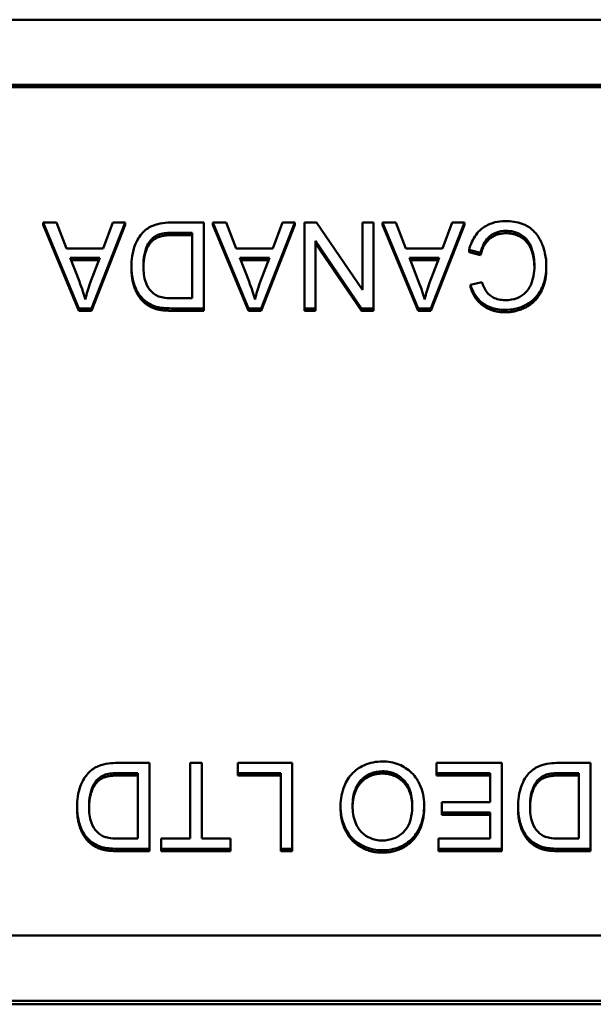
# Model space of a CAD drawing. Header units: inches. Extents: x 23.7 to 69.9, y 6 to 64.2.
# Tile 128 of 158: x 66.677 to 67.137, y 37.6 to 38.389. Entities that reach past the tile are written whole.
import ezdxf

# ---------------------------------------------------------------- set-up
doc = ezdxf.new("R2010")
doc.units = ezdxf.units.IN
doc.header["$MEASUREMENT"] = 0
doc.layers.add('Visible (ANSI)', color=7, linetype='Continuous', lineweight=50)
doc.layers.add('Visible Narrow (ANSI)', color=7, linetype='Continuous', lineweight=35)

msp = doc.modelspace()

# ---------------------------------------------------------------- linework, layer by layer
at = {"layer": 'Visible (ANSI)'}
for p, q in [((65.98422, 38.38863), (67.62422, 38.38863)), ((66.00729, 38.33652), (67.60115, 38.33652)), ((67.60115, 38.33462), (66.00729, 38.33462)), ((66.70681, 38.22623), (66.69624, 38.22623)), ((66.69624, 38.22623), (66.72484, 38.1575)), ((66.69624, 38.22433), (66.69624, 38.22623)), ((66.72484, 38.1556), (66.69624, 38.22433)), ((66.71492, 38.20543), (66.70681, 38.22623)), ((66.73487, 38.1575), (66.76176, 38.22623)), ((66.76176, 38.22433), (66.73487, 38.1556)), ((66.75194, 38.22623), (66.74426, 38.20543)), ((66.76176, 38.22623), (66.75194, 38.22623)), ((66.76176, 38.22433), (66.76176, 38.22623)), ((66.82477, 38.22623), (66.79948, 38.22623)), ((66.82477, 38.1575), (66.82477, 38.22623)), ((66.8427, 38.22623), (66.83213, 38.22623)), ((66.83213, 38.22623), (66.86073, 38.1575)), ((66.83213, 38.22433), (66.83213, 38.22623)), ((66.86073, 38.1556), (66.83213, 38.22433)), ((66.85081, 38.20543), (66.8427, 38.22623)), ((66.87076, 38.1575), (66.89765, 38.22623)), ((66.89765, 38.22433), (66.87076, 38.1556)), ((66.88783, 38.22623), (66.88015, 38.20543)), ((66.89765, 38.22623), (66.88783, 38.22623)), ((66.89765, 38.22433), (66.89765, 38.22623)), ((66.91504, 38.22623), (66.90555, 38.22623)), ((66.90555, 38.22623), (66.90555, 38.1575)), ((66.95186, 38.17227), (66.91504, 38.22623)), ((66.96072, 38.22623), (66.95186, 38.22623)), ((66.95186, 38.22623), (66.95186, 38.17227)), ((66.96072, 38.1575), (66.96072, 38.22623)), ((66.97859, 38.22623), (66.96802, 38.22623)), ((66.96802, 38.22623), (66.99662, 38.1575)), ((66.96802, 38.22433), (66.96802, 38.22623)), ((66.99662, 38.1556), (66.96802, 38.22433)), ((66.9867, 38.20543), (66.97859, 38.22623)), ((67.00665, 38.1575), (67.03354, 38.22623)), ((67.03354, 38.22433), (67.00665, 38.1556)), ((67.02373, 38.22623), (67.01604, 38.20543)), ((67.03354, 38.22623), (67.02373, 38.22623)), ((67.03354, 38.22433), (67.03354, 38.22623)), ((66.80055, 38.21811), (66.81549, 38.21811)), ((66.81549, 38.21621), (66.80055, 38.21621)), ((66.81549, 38.21811), (66.81549, 38.16562)), ((66.78342, 38.21139), (66.78342, 38.21329)), ((66.9144, 38.1575), (66.9144, 38.21145)), ((66.9144, 38.21145), (66.95122, 38.1575)), ((66.95122, 38.1556), (66.9144, 38.20955)), ((66.74426, 38.20543), (66.71492, 38.20543)), ((66.88015, 38.20543), (66.85081, 38.20543)), ((67.01604, 38.20543), (66.9867, 38.20543)), ((67.03733, 38.20438), (67.04661, 38.20208)), ((67.03733, 38.20248), (67.03733, 38.20438)), ((67.04661, 38.20018), (67.03733, 38.20248)), ((67.04661, 38.20018), (67.04661, 38.20208)), ((66.72516, 38.17898), (66.7178, 38.19804)), ((66.7178, 38.19804), (66.74159, 38.19804)), ((66.74086, 38.19614), (66.71853, 38.19614)), ((66.74159, 38.19804), (66.73386, 38.17788)), ((66.86105, 38.17898), (66.85369, 38.19804)), ((66.85369, 38.19804), (66.87748, 38.19804)), ((66.87676, 38.19614), (66.85442, 38.19614)), ((66.87748, 38.19804), (66.86975, 38.17788)), ((66.99694, 38.17898), (66.98958, 38.19804)), ((66.98958, 38.19804), (67.01338, 38.19804)), ((67.01265, 38.19614), (66.99031, 38.19614)), ((67.01338, 38.19804), (67.00564, 38.17788)), ((66.76688, 38.1896), (66.76688, 38.1915)), ((67.09922, 38.18944), (67.09922, 38.19134)), ((67.04763, 38.17845), (67.03851, 38.17631)), ((67.03851, 38.17441), (67.03851, 38.17631)), ((66.77793, 38.16152), (66.77793, 38.16342)), ((66.81549, 38.16562), (66.80076, 38.16562)), ((66.72484, 38.1575), (66.73487, 38.1575)), ((66.72484, 38.1556), (66.72484, 38.1575)), ((66.73487, 38.1556), (66.72484, 38.1556)), ((66.73487, 38.1556), (66.73487, 38.1575)), ((66.80065, 38.1575), (66.82477, 38.1575)), ((66.82477, 38.1556), (66.80065, 38.1556)), ((66.82477, 38.1556), (66.82477, 38.1575)), ((66.86073, 38.1575), (66.87076, 38.1575)), ((66.86073, 38.1556), (66.86073, 38.1575)), ((66.87076, 38.1556), (66.86073, 38.1556)), ((66.87076, 38.1556), (66.87076, 38.1575)), ((66.90555, 38.1575), (66.9144, 38.1575)), ((66.90555, 38.1556), (66.90555, 38.1575)), ((66.9144, 38.1556), (66.90555, 38.1556)), ((66.9144, 38.1556), (66.9144, 38.1575)), ((66.95122, 38.1575), (66.96072, 38.1575)), ((66.95122, 38.1556), (66.95122, 38.1575)), ((66.96072, 38.1556), (66.95122, 38.1556)), ((66.96072, 38.1556), (66.96072, 38.1575)), ((66.99662, 38.1575), (67.00665, 38.1575)), ((66.99662, 38.1556), (66.99662, 38.1575)), ((67.00665, 38.1556), (66.99662, 38.1556)), ((67.00665, 38.1556), (67.00665, 38.1575)), ((66.78123, 37.79361), (66.75594, 37.79361)), ((66.78123, 37.72489), (66.78123, 37.79361)), ((66.82317, 37.79361), (66.81389, 37.79361)), ((66.81389, 37.79361), (66.81389, 37.73301)), ((66.82317, 37.73301), (66.82317, 37.79361)), ((66.89573, 37.79361), (66.85198, 37.79361)), ((66.85198, 37.79361), (66.85198, 37.78549)), ((66.89573, 37.72489), (66.89573, 37.79361)), ((67.06363, 37.79361), (67.01135, 37.79361)), ((67.01135, 37.79361), (67.01135, 37.78549)), ((67.06363, 37.72489), (67.06363, 37.79361)), ((67.13449, 37.79361), (67.1092, 37.79361)), ((67.13449, 37.72489), (67.13449, 37.79361)), ((66.75701, 37.78549), (66.77195, 37.78549)), ((66.77195, 37.78359), (66.75701, 37.78359)), ((66.77195, 37.78549), (66.77195, 37.73301)), ((66.85198, 37.78549), (66.88645, 37.78549)), ((66.85198, 37.78359), (66.85198, 37.78549)), ((66.88645, 37.78359), (66.85198, 37.78359)), ((66.88645, 37.78549), (66.88645, 37.72489)), ((67.01135, 37.78549), (67.05435, 37.78549)), ((67.01135, 37.78359), (67.01135, 37.78549)), ((67.05435, 37.78359), (67.01135, 37.78359)), ((67.05435, 37.78549), (67.05435, 37.76213)), ((67.11027, 37.78549), (67.1252, 37.78549)), ((67.1252, 37.78359), (67.11027, 37.78359)), ((67.1252, 37.78549), (67.1252, 37.73301)), ((66.73988, 37.77877), (66.73988, 37.78067)), ((67.09314, 37.77877), (67.09314, 37.78067)), ((66.72334, 37.75698), (66.72334, 37.75888)), ((66.93441, 37.75745), (66.93441, 37.75935)), ((67.00137, 37.75824), (67.00137, 37.76014)), ((67.05435, 37.76213), (67.01556, 37.76213)), ((67.01556, 37.76213), (67.01556, 37.75401)), ((67.0766, 37.75698), (67.0766, 37.75888)), ((67.01556, 37.75401), (67.05435, 37.75401)), ((67.01556, 37.75211), (67.01556, 37.75401)), ((67.05435, 37.75211), (67.01556, 37.75211)), ((67.05435, 37.75401), (67.05435, 37.73301)), ((66.73439, 37.72891), (66.73439, 37.73081)), ((66.77195, 37.73301), (66.75722, 37.73301)), ((66.81389, 37.73301), (66.79073, 37.73301)), ((66.79073, 37.73301), (66.79073, 37.72489)), ((66.84622, 37.73301), (66.82317, 37.73301)), ((66.84622, 37.72489), (66.84622, 37.73301)), ((67.05435, 37.73301), (67.01295, 37.73301)), ((67.01295, 37.73301), (67.01295, 37.72489)), ((67.08764, 37.72891), (67.08764, 37.73081)), ((67.1252, 37.73301), (67.11048, 37.73301)), ((66.75712, 37.72489), (66.78123, 37.72489)), ((66.78123, 37.72299), (66.75712, 37.72299)), ((66.78123, 37.72299), (66.78123, 37.72489)), ((66.79073, 37.72489), (66.84622, 37.72489)), ((66.79073, 37.72299), (66.79073, 37.72489)), ((66.84622, 37.72299), (66.79073, 37.72299)), ((66.84622, 37.72299), (66.84622, 37.72489)), ((66.88645, 37.72489), (66.89573, 37.72489)), ((66.88645, 37.72299), (66.88645, 37.72489)), ((66.89573, 37.72299), (66.88645, 37.72299)), ((66.89573, 37.72299), (66.89573, 37.72489)), ((67.01295, 37.72489), (67.06363, 37.72489)), ((67.01295, 37.72299), (67.01295, 37.72489)), ((67.06363, 37.72299), (67.01295, 37.72299)), ((67.06363, 37.72299), (67.06363, 37.72489)), ((67.11037, 37.72489), (67.13449, 37.72489)), ((67.13449, 37.72299), (67.11037, 37.72299)), ((67.13449, 37.72299), (67.13449, 37.72489)), ((67.60115, 37.6553), (66.00729, 37.6553)), ((67.62422, 37.60319), (65.98422, 37.60319)), ((67.62422, 37.60034), (65.98422, 37.60034))]:
    msp.add_line(p, q, dxfattribs=at)
for points, degree, knots in [([(66.79948, 38.22623), (66.79499, 38.22623), (66.78911, 38.22579), (66.78099, 38.22248), (66.77862, 38.22093), (66.77427, 38.21661), (66.77205, 38.21383), (66.76728, 38.20233), (66.76688, 38.19573), (66.76688, 38.1915)], 3, [-0.1200795, -0.1200795, -0.1200795, -0.1200795, -0.0782796, -0.0782796, -0.0553638, -0.0553638, -0.0328697, -0.0328697, 0, 0, 0, 0]), ([(67.0663, 38.22738), (67.06348, 38.22738), (67.06066, 38.22708), (67.05536, 38.22575), (67.05294, 38.22477), (67.04858, 38.2222), (67.04564, 38.22012), (67.04022, 38.21287), (67.03846, 38.2087), (67.03733, 38.20438)], 3, [-0.1481408, -0.1481408, -0.1481408, -0.1481408, -0.1076201, -0.1076201, -0.069733, -0.069733, -0.034621, -0.034621, 0, 0, 0, 0]), ([(67.09922, 38.19134), (67.09922, 38.19481), (67.09888, 38.19826), (67.09709, 38.20638), (67.09557, 38.20972), (67.09329, 38.21441), (67.09124, 38.21734), (67.08578, 38.22248), (67.08289, 38.2241), (67.07567, 38.22681), (67.07092, 38.22738), (67.0663, 38.22738)], 3, [-0.09787676, -0.09787676, -0.09787676, -0.09787676, -0.09073402, -0.09073402, -0.08078567, -0.08078567, -0.05885458, -0.05885458, -0.03519924, -0.03519924, 0, 0, 0, 0]), ([(66.78342, 38.21329), (66.78422, 38.21409), (66.78514, 38.21476), (66.78747, 38.21609), (66.78882, 38.21658), (66.79258, 38.21778), (66.79644, 38.21811), (66.80055, 38.21811)], 3, [-0.04708302, -0.04708302, -0.04708302, -0.04708302, -0.04035783, -0.04035783, -0.03126514, -0.03126514, 0, 0, 0, 0]), ([(67.04661, 38.20208), (67.04713, 38.20443), (67.04789, 38.20676), (67.04995, 38.21082), (67.05117, 38.21257), (67.05426, 38.21561), (67.0563, 38.21705), (67.06144, 38.21913), (67.06425, 38.21957), (67.0671, 38.21957)], 3, [-0.08561069, -0.08561069, -0.08561069, -0.08561069, -0.06266958, -0.06266958, -0.04236938, -0.04236938, -0.02177014, -0.02177014, 0, 0, 0, 0]), ([(67.0671, 38.21957), (67.06894, 38.21957), (67.07076, 38.21937), (67.07433, 38.21853), (67.07603, 38.2179), (67.08016, 38.2158), (67.08192, 38.21435), (67.08544, 38.2104), (67.08666, 38.20774), (67.08907, 38.20104), (67.08967, 38.19611), (67.08967, 38.19129)], 3, [-0.08097331, -0.08097331, -0.08097331, -0.08097331, -0.07364467, -0.07364467, -0.06638298, -0.06638298, -0.05514351, -0.05514351, -0.03746664, -0.03746664, 0, 0, 0, 0]), ([(67.08966, 38.19041), (67.08952, 38.19852), (67.08444, 38.21123), (67.07351, 38.21767), (67.0671, 38.21767)], 2, [0.058945, 0.058945, 0.058945, 1, 2, 3, 3, 3]), ([(66.77643, 38.19134), (66.77643, 38.19438), (66.77664, 38.19753), (66.77786, 38.20388), (66.77878, 38.20614), (66.78052, 38.20977), (66.78178, 38.21168), (66.78342, 38.21329)], 3, [-0.04322359, -0.04322359, -0.04322359, -0.04322359, -0.03115537, -0.03115537, -0.01763793, -0.01763793, 0, 0, 0, 0]), ([(66.78342, 38.21139), (66.78011, 38.20814), (66.77655, 38.19758), (66.77644, 38.1904)], 2, [0, 0, 0, 1, 1.938197, 1.938197, 1.938197]), ([(66.76688, 38.1915), (66.76688, 38.18787), (66.7672, 38.18422), (66.76872, 38.17729), (66.76981, 38.17426), (66.77296, 38.16841), (66.77516, 38.16569), (66.77793, 38.16342)], 3, [-0.07618913, -0.07618913, -0.07618913, -0.07618913, -0.05129348, -0.05129348, -0.02748299, -0.02748299, 0, 0, 0, 0]), ([(66.78881, 38.16703), (66.78761, 38.16748), (66.78649, 38.16808), (66.78434, 38.16959), (66.78335, 38.1705), (66.7811, 38.17302), (66.77951, 38.17506), (66.77691, 38.18221), (66.77643, 38.18677), (66.77643, 38.19134)], 3, [-0.1050644, -0.1050644, -0.1050644, -0.1050644, -0.0860517, -0.0860517, -0.0659504, -0.0659504, -0.0354965, -0.0354965, 0, 0, 0, 0]), ([(67.06614, 38.1563), (67.06869, 38.1563), (67.07122, 38.15653), (67.07614, 38.15753), (67.07847, 38.15827), (67.08531, 38.16128), (67.08815, 38.16373), (67.09299, 38.16854), (67.09502, 38.1722), (67.0984, 38.18041), (67.09922, 38.18586), (67.09922, 38.19134)], 3, [-0.0938203, -0.0938203, -0.0938203, -0.0938203, -0.08744762, -0.08744762, -0.08127, -0.08127, -0.06872135, -0.06872135, -0.04249137, -0.04249137, 0, 0, 0, 0]), ([(67.08967, 38.19129), (67.08967, 38.1887), (67.08943, 38.18613), (67.08871, 38.18237), (67.08805, 38.17914), (67.08568, 38.17383), (67.08421, 38.17171), (67.08081, 38.16847), (67.07875, 38.1669), (67.07285, 38.16456), (67.0696, 38.1641), (67.06636, 38.1641)], 3, [-0.1931103, -0.1931103, -0.1931103, -0.1931103, -0.1158996, -0.1158996, -0.0788155, -0.0788155, -0.0484986, -0.0484986, -0.0247503, -0.0247503, 0, 0, 0, 0]), ([(66.73007, 38.16473), (66.72947, 38.16682), (66.72875, 38.16902), (66.72714, 38.17368), (66.72614, 38.17639), (66.72516, 38.17898)], 3, [-0.03821039, -0.03821039, -0.03821039, -0.03821039, -0.02142386, -0.02142386, 0, 0, 0, 0]), ([(66.73386, 38.17788), (66.73306, 38.17571), (66.73235, 38.17353), (66.73108, 38.16914), (66.73053, 38.16694), (66.73007, 38.16473)], 3, [-0.03539152, -0.03539152, -0.03539152, -0.03539152, -0.01755394, -0.01755394, 0, 0, 0, 0]), ([(66.86596, 38.16473), (66.86536, 38.16682), (66.86464, 38.16902), (66.86303, 38.17368), (66.86203, 38.17639), (66.86105, 38.17898)], 3, [-0.03821039, -0.03821039, -0.03821039, -0.03821039, -0.02142386, -0.02142386, 0, 0, 0, 0]), ([(66.86975, 38.17788), (66.86895, 38.17571), (66.86824, 38.17353), (66.86697, 38.16914), (66.86642, 38.16694), (66.86596, 38.16473)], 3, [-0.03539152, -0.03539152, -0.03539152, -0.03539152, -0.01755394, -0.01755394, 0, 0, 0, 0]), ([(67.00185, 38.16473), (67.00125, 38.16682), (67.00053, 38.16902), (66.99892, 38.17368), (66.99793, 38.17639), (66.99694, 38.17898)], 3, [-0.03821039, -0.03821039, -0.03821039, -0.03821039, -0.02142386, -0.02142386, 0, 0, 0, 0]), ([(67.00564, 38.17788), (67.00485, 38.17571), (67.00413, 38.17353), (67.00286, 38.16914), (67.00232, 38.16694), (67.00185, 38.16473)], 3, [-0.03539152, -0.03539152, -0.03539152, -0.03539152, -0.01755394, -0.01755394, 0, 0, 0, 0]), ([(67.06636, 38.1641), (67.06459, 38.1641), (67.06281, 38.16426), (67.05951, 38.16501), (67.05801, 38.16556), (67.05444, 38.16749), (67.05293, 38.16894), (67.0499, 38.1727), (67.04857, 38.17558), (67.04763, 38.17845)], 3, [-0.05605351, -0.05605351, -0.05605351, -0.05605351, -0.04616658, -0.04616658, -0.03716594, -0.03716594, -0.02343343, -0.02343343, 0, 0, 0, 0]), ([(67.03851, 38.17631), (67.03922, 38.1739), (67.04019, 38.17157), (67.04265, 38.16736), (67.04409, 38.16549), (67.04777, 38.16192), (67.05047, 38.15989), (67.05795, 38.1569), (67.06203, 38.1563), (67.06614, 38.1563)], 3, [-0.1153083, -0.1153083, -0.1153083, -0.1153083, -0.0875715, -0.0875715, -0.0615321, -0.0615321, -0.031327, -0.031327, 0, 0, 0, 0]), ([(66.77793, 38.16342), (66.77935, 38.16222), (66.78091, 38.16122), (66.78437, 38.15955), (66.78624, 38.15893), (66.78817, 38.1585)], 3, [-0.02936972, -0.02936972, -0.02936972, -0.02936972, -0.01506774, -0.01506774, 0, 0, 0, 0]), ([(66.80076, 38.16562), (66.79846, 38.16562), (66.79595, 38.1657), (66.79195, 38.16618), (66.79022, 38.1665), (66.78881, 38.16703)], 3, [-0.0269249, -0.0269249, -0.0269249, -0.0269249, -0.01152465, -0.01152465, 0, 0, 0, 0]), ([(66.78817, 38.1585), (66.78984, 38.15811), (66.79174, 38.15789), (66.7958, 38.15756), (66.7983, 38.1575), (66.80065, 38.1575)], 3, [-0.03094406, -0.03094406, -0.03094406, -0.03094406, -0.01790256, -0.01790256, 0, 0, 0, 0]), ([(66.75594, 37.79361), (66.75145, 37.79361), (66.74557, 37.79317), (66.73745, 37.78987), (66.73508, 37.78831), (66.73074, 37.78399), (66.72851, 37.78122), (66.72375, 37.76971), (66.72334, 37.76312), (66.72334, 37.75888)], 3, [-0.1200795, -0.1200795, -0.1200795, -0.1200795, -0.0782796, -0.0782796, -0.0553638, -0.0553638, -0.0328697, -0.0328697, 0, 0, 0, 0]), ([(66.96786, 37.79476), (66.96538, 37.79476), (66.96291, 37.79452), (66.95807, 37.79352), (66.95575, 37.79278), (66.9487, 37.78968), (66.9458, 37.78715), (66.94098, 37.78241), (66.93885, 37.77869), (66.93531, 37.77026), (66.93441, 37.76486), (66.93441, 37.75935)], 3, [-0.09545269, -0.09545269, -0.09545269, -0.09545269, -0.08943102, -0.08943102, -0.0834784, -0.0834784, -0.07076079, -0.07076079, -0.04272432, -0.04272432, 0, 0, 0, 0]), ([(67.00137, 37.76014), (67.00137, 37.76291), (67.00109, 37.76565), (66.99992, 37.77105), (66.99906, 37.77364), (66.99664, 37.77895), (66.99465, 37.78245), (66.98836, 37.78853), (66.9849, 37.79076), (66.97693, 37.79401), (66.97246, 37.79476), (66.96786, 37.79476)], 3, [-0.1682322, -0.1682322, -0.1682322, -0.1682322, -0.1351873, -0.1351873, -0.1023597, -0.1023597, -0.0657531, -0.0657531, -0.0349902, -0.0349902, 0, 0, 0, 0]), ([(67.1092, 37.79361), (67.1047, 37.79361), (67.09882, 37.79317), (67.09071, 37.78987), (67.08834, 37.78831), (67.08399, 37.78399), (67.08176, 37.78122), (67.077, 37.76971), (67.0766, 37.76312), (67.0766, 37.75888)], 3, [-0.1200795, -0.1200795, -0.1200795, -0.1200795, -0.0782796, -0.0782796, -0.0553638, -0.0553638, -0.0328697, -0.0328697, 0, 0, 0, 0]), ([(66.73988, 37.78067), (66.74069, 37.78148), (66.7416, 37.78215), (66.74393, 37.78348), (66.74528, 37.78396), (66.74904, 37.78516), (66.75291, 37.78549), (66.75701, 37.78549)], 3, [-0.04708302, -0.04708302, -0.04708302, -0.04708302, -0.04035783, -0.04035783, -0.03126514, -0.03126514, 0, 0, 0, 0]), ([(66.94396, 37.75925), (66.94396, 37.76398), (66.9446, 37.76886), (66.94785, 37.7764), (66.94964, 37.77878), (66.95368, 37.78265), (66.95599, 37.78419), (66.96158, 37.78645), (66.96471, 37.78696), (66.96792, 37.78696)], 3, [-0.09679235, -0.09679235, -0.09679235, -0.09679235, -0.06739595, -0.06739595, -0.04602454, -0.04602454, -0.02441336, -0.02441336, 0, 0, 0, 0]), ([(66.96792, 37.78506), (66.95746, 37.78506), (66.94421, 37.77092), (66.94397, 37.75832)], 2, [0, 0, 0, 1, 1.963372, 1.963372, 1.963372]), ([(66.96792, 37.78696), (66.96957, 37.78696), (66.97122, 37.78682), (66.97439, 37.78622), (66.97589, 37.78578), (66.9801, 37.78402), (66.98252, 37.78233), (66.98613, 37.7787), (66.98817, 37.77627), (66.99125, 37.76862), (66.99182, 37.76441), (66.99182, 37.76024)], 3, [-0.1546798, -0.1546798, -0.1546798, -0.1546798, -0.1305725, -0.1305725, -0.1076542, -0.1076542, -0.063798, -0.063798, -0.0323126, -0.0323126, 0, 0, 0, 0]), ([(66.99181, 37.7592), (66.99158, 37.77101), (66.97822, 37.78506), (66.96792, 37.78506)], 2, [0.034718, 0.034718, 0.034718, 1, 2, 2, 2]), ([(67.09314, 37.78067), (67.09394, 37.78148), (67.09486, 37.78215), (67.09719, 37.78348), (67.09853, 37.78396), (67.1023, 37.78516), (67.10616, 37.78549), (67.11027, 37.78549)], 3, [-0.04708302, -0.04708302, -0.04708302, -0.04708302, -0.04035783, -0.04035783, -0.03126514, -0.03126514, 0, 0, 0, 0]), ([(66.7329, 37.75872), (66.7329, 37.76177), (66.73311, 37.76491), (66.73432, 37.77126), (66.73524, 37.77352), (66.73698, 37.77715), (66.73825, 37.77907), (66.73988, 37.78067)], 3, [-0.04322359, -0.04322359, -0.04322359, -0.04322359, -0.03115537, -0.03115537, -0.01763793, -0.01763793, 0, 0, 0, 0]), ([(66.73988, 37.77877), (66.73658, 37.77553), (66.73301, 37.76497), (66.7329, 37.75778)], 2, [0, 0, 0, 1, 1.938197, 1.938197, 1.938197]), ([(67.08615, 37.75872), (67.08615, 37.76177), (67.08636, 37.76491), (67.08758, 37.77126), (67.0885, 37.77352), (67.09024, 37.77715), (67.0915, 37.77907), (67.09314, 37.78067)], 3, [-0.04322359, -0.04322359, -0.04322359, -0.04322359, -0.03115537, -0.03115537, -0.01763793, -0.01763793, 0, 0, 0, 0]), ([(67.09314, 37.77877), (67.08983, 37.77553), (67.08626, 37.76497), (67.08616, 37.75778)], 2, [0, 0, 0, 1, 1.938197, 1.938197, 1.938197]), ([(66.72334, 37.75888), (66.72334, 37.75526), (66.72366, 37.75161), (66.72518, 37.74467), (66.72627, 37.74164), (66.72942, 37.7358), (66.73162, 37.73308), (66.73439, 37.73081)], 3, [-0.07618913, -0.07618913, -0.07618913, -0.07618913, -0.05129348, -0.05129348, -0.02748299, -0.02748299, 0, 0, 0, 0]), ([(66.93441, 37.75935), (66.93441, 37.75637), (66.93467, 37.7534), (66.93579, 37.74773), (66.93661, 37.74506), (66.93983, 37.7378), (66.94233, 37.73482), (66.94804, 37.72915), (66.95208, 37.72718), (66.95877, 37.72445), (66.96325, 37.72368), (66.96786, 37.72368)], 3, [-0.07681568, -0.07681568, -0.07681568, -0.07681568, -0.0708986, -0.0708986, -0.06534204, -0.06534204, -0.05518146, -0.05518146, -0.0351539, -0.0351539, 0, 0, 0, 0]), ([(66.96781, 37.73149), (66.9661, 37.73149), (66.96439, 37.73164), (66.96109, 37.73232), (66.95952, 37.73282), (66.95602, 37.73437), (66.95353, 37.73581), (66.94966, 37.73975), (66.94779, 37.74216), (66.9446, 37.75011), (66.94396, 37.75469), (66.94396, 37.75925)], 3, [-0.1797127, -0.1797127, -0.1797127, -0.1797127, -0.1447044, -0.1447044, -0.1108661, -0.1108661, -0.066223, -0.066223, -0.0353474, -0.0353474, 0, 0, 0, 0]), ([(66.99182, 37.76024), (66.99182, 37.75717), (66.99161, 37.754), (66.99058, 37.74845), (66.98985, 37.74594), (66.98774, 37.7416), (66.98645, 37.73975), (66.98263, 37.73613), (66.98005, 37.73441), (66.97424, 37.73204), (66.97107, 37.73149), (66.96781, 37.73149)], 3, [-0.1091134, -0.1091134, -0.1091134, -0.1091134, -0.0852016, -0.0852016, -0.0653463, -0.0653463, -0.0478786, -0.0478786, -0.0248683, -0.0248683, 0, 0, 0, 0]), ([(66.96786, 37.72368), (66.97031, 37.72368), (66.97276, 37.72388), (66.97743, 37.72475), (66.97962, 37.7254), (66.98554, 37.72787), (66.98886, 37.73016), (66.99364, 37.73499), (66.99642, 37.73825), (67.0006, 37.74871), (67.00137, 37.75447), (67.00137, 37.76014)], 3, [-0.2269139, -0.2269139, -0.2269139, -0.2269139, -0.1883472, -0.1883472, -0.1521264, -0.1521264, -0.0871063, -0.0871063, -0.0440243, -0.0440243, 0, 0, 0, 0]), ([(67.0766, 37.75888), (67.0766, 37.75526), (67.07692, 37.75161), (67.07844, 37.74467), (67.07953, 37.74164), (67.08267, 37.7358), (67.08488, 37.73308), (67.08764, 37.73081)], 3, [-0.07618913, -0.07618913, -0.07618913, -0.07618913, -0.05129348, -0.05129348, -0.02748299, -0.02748299, 0, 0, 0, 0]), ([(66.74527, 37.73442), (66.74407, 37.73487), (66.74295, 37.73547), (66.74081, 37.73698), (66.73981, 37.73788), (66.73756, 37.7404), (66.73597, 37.74244), (66.73338, 37.7496), (66.7329, 37.75415), (66.7329, 37.75872)], 3, [-0.1050644, -0.1050644, -0.1050644, -0.1050644, -0.0860517, -0.0860517, -0.0659504, -0.0659504, -0.0354965, -0.0354965, 0, 0, 0, 0]), ([(67.09853, 37.73442), (67.09733, 37.73487), (67.09621, 37.73547), (67.09406, 37.73698), (67.09307, 37.73788), (67.09082, 37.7404), (67.08922, 37.74244), (67.08663, 37.7496), (67.08615, 37.75415), (67.08615, 37.75872)], 3, [-0.1050644, -0.1050644, -0.1050644, -0.1050644, -0.0860517, -0.0860517, -0.0659504, -0.0659504, -0.0354965, -0.0354965, 0, 0, 0, 0]), ([(66.73439, 37.73081), (66.73581, 37.7296), (66.73737, 37.7286), (66.74083, 37.72694), (66.74271, 37.72632), (66.74463, 37.72588)], 3, [-0.02936972, -0.02936972, -0.02936972, -0.02936972, -0.01506774, -0.01506774, 0, 0, 0, 0]), ([(66.75722, 37.73301), (66.75493, 37.73301), (66.75242, 37.73309), (66.74842, 37.73356), (66.74668, 37.73389), (66.74527, 37.73442)], 3, [-0.0269249, -0.0269249, -0.0269249, -0.0269249, -0.01152465, -0.01152465, 0, 0, 0, 0]), ([(67.08764, 37.73081), (67.08907, 37.7296), (67.09063, 37.7286), (67.09409, 37.72694), (67.09596, 37.72632), (67.09789, 37.72588)], 3, [-0.02936972, -0.02936972, -0.02936972, -0.02936972, -0.01506774, -0.01506774, 0, 0, 0, 0]), ([(67.11048, 37.73301), (67.10818, 37.73301), (67.10567, 37.73309), (67.10167, 37.73356), (67.09994, 37.73389), (67.09853, 37.73442)], 3, [-0.0269249, -0.0269249, -0.0269249, -0.0269249, -0.01152465, -0.01152465, 0, 0, 0, 0]), ([(66.74463, 37.72588), (66.74631, 37.7255), (66.74821, 37.72527), (66.75226, 37.72495), (66.75477, 37.72489), (66.75712, 37.72489)], 3, [-0.03094406, -0.03094406, -0.03094406, -0.03094406, -0.01790256, -0.01790256, 0, 0, 0, 0]), ([(67.09789, 37.72588), (67.09956, 37.7255), (67.10146, 37.72527), (67.10552, 37.72495), (67.10802, 37.72489), (67.11037, 37.72489)], 3, [-0.03094406, -0.03094406, -0.03094406, -0.03094406, -0.01790256, -0.01790256, 0, 0, 0, 0])]:
    msp.add_open_spline(points, degree=degree, knots=knots, dxfattribs=at)
for points in [[(66.80055, 38.21621), (66.79361, 38.21621), (66.78572, 38.21369), (66.78342, 38.21139)], [(67.0671, 38.21767), (67.05931, 38.21767), (67.04854, 38.20887), (67.04661, 38.20018)], [(66.77793, 38.16152), (66.77238, 38.16608), (66.76688, 38.18038), (66.76688, 38.1896)], [(67.09922, 38.18944), (67.09922, 38.1787), (67.09084, 38.16267), (67.07543, 38.1544), (67.06614, 38.1544)], [(67.06614, 38.1544), (67.05563, 38.1544), (67.04133, 38.16492), (67.03851, 38.17441)], [(66.78817, 38.1566), (66.78214, 38.15796), (66.77793, 38.16152)], [(66.80065, 38.1556), (66.79249, 38.1556), (66.78817, 38.1566)], [(66.75701, 37.78359), (66.75008, 37.78359), (66.74218, 37.78108), (66.73988, 37.77877)], [(67.11027, 37.78359), (67.10333, 37.78359), (67.09543, 37.78108), (67.09314, 37.77877)], [(66.73439, 37.72891), (66.72884, 37.73346), (66.72334, 37.74776), (66.72334, 37.75698)], [(66.96786, 37.72178), (66.95815, 37.72178), (66.94258, 37.7309), (66.93441, 37.74713), (66.93441, 37.75745)], [(67.00137, 37.75824), (67.00137, 37.74111), (66.98264, 37.72178), (66.96786, 37.72178)], [(67.08764, 37.72891), (67.08209, 37.73346), (67.0766, 37.74776), (67.0766, 37.75698)], [(66.74463, 37.72398), (66.7386, 37.72534), (66.73439, 37.72891)], [(67.09789, 37.72398), (67.09186, 37.72534), (67.08764, 37.72891)], [(66.75712, 37.72299), (66.74895, 37.72299), (66.74463, 37.72398)], [(67.11037, 37.72299), (67.10221, 37.72299), (67.09789, 37.72398)]]:
    msp.add_open_spline(points, degree=2, dxfattribs=at)
at = {"layer": 'Visible Narrow (ANSI)'}
for p, q in [((66.80055, 38.21621), (66.80055, 38.21811)), ((67.0671, 38.21767), (67.0671, 38.21957)), ((66.78817, 38.1566), (66.78817, 38.1585)), ((66.80065, 38.1556), (66.80065, 38.1575)), ((67.06614, 38.1544), (67.06614, 38.1563)), ((66.75701, 37.78359), (66.75701, 37.78549)), ((66.96792, 37.78506), (66.96792, 37.78696)), ((67.11027, 37.78359), (67.11027, 37.78549)), ((66.74463, 37.72398), (66.74463, 37.72588)), ((66.75712, 37.72299), (66.75712, 37.72489)), ((66.96786, 37.72178), (66.96786, 37.72368)), ((67.09789, 37.72398), (67.09789, 37.72588)), ((67.11037, 37.72299), (67.11037, 37.72489))]:
    msp.add_line(p, q, dxfattribs=at)

doc.saveas('drawing.dxf')
